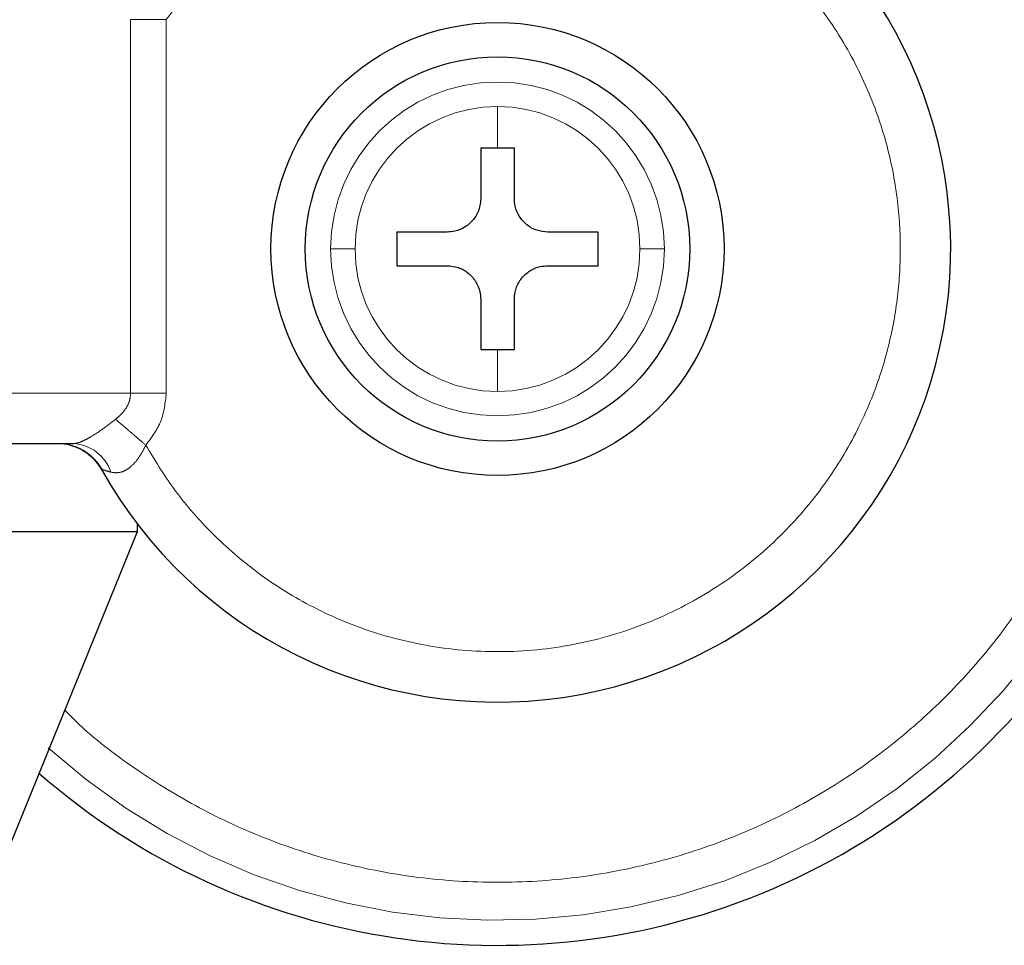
# Model space of a CAD drawing. Header units: millimetres. Extents: x 18 to 263, y 61 to 154.
# Tile 54 of 74: x 196.922 to 197.94, y 61.186 to 62.143. Entities that reach past the tile are written whole.
import ezdxf

# ---------------------------------------------------------------- set-up
doc = ezdxf.new("R2010")
doc.units = ezdxf.units.MM
doc.linetypes.add('PHANTOM', pattern=[12.7, 6.35, -1.27, 1.27, -1.27, 1.27, -1.27])

msp = doc.modelspace()

# ---------------------------------------------------------------- linework, layer by layer
at = {"color": 8, "linetype": 'PHANTOM', "lineweight": 18}
for p, q in [((197.0366, 62.1434), (197.0366, 61.7571)), ((197.0735, 62.1434), (197.0366, 62.1434)), ((197.0735, 61.7571), (197.0735, 62.1434)), ((197.4159, 62.0537), (197.4159, 62.0105)), ((197.4159, 61.8022), (197.4159, 61.759)), ((197.0366, 61.7571), (196.3228, 61.7571)), ((197.0366, 61.7571), (197.0735, 61.7571))]:
    msp.add_line(p, q, dxfattribs=at)
at = {"color": 7, "linetype": 'Continuous', "lineweight": 25}
for p, q in [((197.4159, 62.0105), (197.3986, 62.0105)), ((197.3986, 62.0105), (197.3986, 61.9584)), ((197.4333, 62.0105), (197.4159, 62.0105)), ((197.4333, 61.9584), (197.4333, 62.0105)), ((197.3639, 61.9237), (197.3118, 61.9237)), ((197.3118, 61.9237), (197.3118, 61.889)), ((197.52, 61.9237), (197.468, 61.9237)), ((197.52, 61.889), (197.52, 61.9237)), ((197.3118, 61.889), (197.3639, 61.889)), ((197.468, 61.889), (197.52, 61.889)), ((197.3986, 61.8543), (197.3986, 61.8022)), ((197.4333, 61.8022), (197.4333, 61.8543)), ((197.3986, 61.8022), (197.4159, 61.8022)), ((197.4159, 61.8022), (197.4333, 61.8022)), ((197.0435, 61.6222), (197.0435, 61.6138)), ((197.0435, 61.6138), (195.5074, 61.6138)), ((197.0435, 61.6138), (196.9025, 61.2668))]:
    msp.add_line(p, q, dxfattribs=at)
for radius in [0.2342, 0.1987]:
    msp.add_circle((197.4159, 61.9063), radius, dxfattribs=at)
for centre, radius, start, end in [((197.4159, 61.9063), 0.72, 0, 74.1888), ((197.4159, 61.9063), 0.4685, 209.1217, 56.7142), ((197.4159, 61.9063), 0.72, 228.7799, 0), ((196.9612, 61.653), 0.0521, 29.1217, 90)]:
    msp.add_arc(centre, radius, start, end, dxfattribs=at)
at = {"color": 8, "linetype": 'PHANTOM', "lineweight": 18}
for centre, radius, start, end in [((197.4159, 61.9063), 0.6941, 0, 72.7462), ((197.4159, 61.9063), 0.1725, 360, 180), ((197.4159, 61.9063), 0.1473, 90, 180), ((197.4159, 61.9063), 0.1473, 0, 90), ((197.4159, 61.9063), 0.6941, 227.9991, 0), ((197.4159, 61.9063), 0.1725, 180, 360), ((197.4159, 61.9063), 0.1473, 180, 270), ((197.4159, 61.9063), 0.1473, 270, 0), ((196.9752, 61.6617), 0.0434, 18.5491, 87.0799)]:
    msp.add_arc(centre, radius, start, end, dxfattribs=at)
for points, knots in [([(197.6372, 62.5218), (197.6425, 62.5201), (197.6727, 62.5108), (197.724, 62.4853), (197.7889, 62.4464), (197.8466, 62.4013), (197.897, 62.3524), (197.9443, 62.2956), (197.9863, 62.2314), (198.0209, 62.1608), (198.0486, 62.082), (198.0672, 61.9973), (198.0696, 61.9354), (198.0707, 61.9063)], [0, 0, 0, 0, 0.020833, 0.118141, 0.21264, 0.303844, 0.391387, 0.475011, 0.579687, 0.67748, 0.768504, 0.891386, 1, 1, 1, 1]), ([(197.0523, 61.7034), (197.0615, 61.6883), (197.0807, 61.6567), (197.1186, 61.6129), (197.1655, 61.5715), (197.2223, 61.5355), (197.288, 61.5078), (197.3608, 61.4913), (197.4378, 61.4881), (197.5153, 61.4994), (197.589, 61.525), (197.6555, 61.563), (197.712, 61.6106), (197.7571, 61.6644), (197.7907, 61.7212), (197.8136, 61.7782), (197.827, 61.8332), (197.8329, 61.8862), (197.8322, 61.9397), (197.824, 61.9957), (197.8068, 62.0546), (197.7788, 62.1144), (197.739, 62.1724), (197.6873, 62.2252), (197.6248, 62.2694), (197.5538, 62.3019), (197.4778, 62.3206), (197.4009, 62.3248), (197.3268, 62.3153), (197.2587, 62.294), (197.1988, 62.2637), (197.1481, 62.227), (197.1062, 62.187), (197.0841, 62.1575), (197.0735, 62.1434)], [0, 0, 0, 0, 0.024626, 0.051455, 0.080502, 0.111688, 0.144811, 0.179531, 0.215377, 0.25177, 0.288077, 0.323673, 0.358006, 0.390637, 0.421263, 0.449718, 0.475951, 0.499998, 0.52406, 0.550308, 0.578778, 0.609419, 0.642062, 0.676405, 0.712009, 0.748318, 0.78471, 0.82055, 0.855261, 0.888371, 0.919543, 0.948576, 0.975389, 1, 1, 1, 1]), ([(198.0707, 61.9063), (198.0702, 61.887), (198.0692, 61.847), (198.0605, 61.7855), (198.0451, 61.7203), (198.0209, 61.6519), (197.9863, 61.5813), (197.9443, 61.5171), (197.897, 61.4603), (197.8466, 61.4114), (197.7888, 61.3664), (197.7241, 61.3269), (197.6532, 61.2943), (197.5771, 61.27), (197.4974, 61.2549), (197.4159, 61.2498), (197.3344, 61.2549), (197.2547, 61.27), (197.1787, 61.2943), (197.1076, 61.3268), (197.0432, 61.3666), (196.9969, 61.4011), (196.9741, 61.4238), (196.9685, 61.4294)], [0, 0, 0, 0, 0.038195, 0.078918, 0.122126, 0.170129, 0.221696, 0.276886, 0.320981, 0.367142, 0.415234, 0.465064, 0.516374, 0.568856, 0.622148, 0.675856, 0.729563, 0.782855, 0.835338, 0.886648, 0.936478, 0.98457, 1, 1, 1, 1]), ([(197.2686, 61.9063), (197.2655, 61.9063), (197.2591, 61.9063), (197.2495, 61.9063), (197.2457, 61.9063), (197.2434, 61.9063)], [0, 0, 0, 0, 0.276678, 0.562559, 1, 1, 1, 1]), ([(197.5884, 61.9063), (197.5871, 61.9063), (197.5845, 61.9063), (197.5763, 61.9063), (197.5681, 61.9063), (197.5632, 61.9063)], [0, 0, 0, 0, 0.276677, 0.56253, 1, 1, 1, 1]), ([(197.0211, 61.7303), (197.0234, 61.7322), (197.0276, 61.7358), (197.0326, 61.7424), (197.036, 61.7496), (197.0364, 61.7547), (197.0366, 61.7571)], [0, 0, 0, 0, 0.276691, 0.532904, 0.771966, 1, 1, 1, 1]), ([(197.0523, 61.7034), (197.0583, 61.7114), (197.0702, 61.7274), (197.0724, 61.7472), (197.0735, 61.7571)], [0, 0, 0, 0, 0.500879, 1, 1, 1, 1]), ([(196.9775, 61.7051), (196.9785, 61.7052), (196.9807, 61.7053), (196.985, 61.7068), (196.99, 61.709), (196.9977, 61.7132), (197.0085, 61.7205), (197.0168, 61.7269), (197.0211, 61.7303)], [0, 0, 0, 0, 0.118401, 0.234247, 0.350618, 0.469017, 0.720981, 1, 1, 1, 1]), ([(197.0211, 61.7303), (197.0231, 61.7286), (197.0271, 61.7251), (197.0348, 61.7185), (197.0434, 61.7111), (197.0494, 61.7059), (197.0523, 61.7034)], [0, 0, 0, 0, 0.2467354, 0.4999899, 0.7532764, 1, 1, 1, 1]), ([(197.0164, 61.6755), (197.0195, 61.6751), (197.0242, 61.6744), (197.031, 61.6771), (197.0375, 61.6813), (197.0454, 61.69), (197.05, 61.6988), (197.0523, 61.7034)], [0, 0, 0, 0, 0.248994, 0.369449, 0.48864, 0.73365, 1, 1, 1, 1]), ([(197.0067, 61.6784), (197.0068, 61.6783), (197.0071, 61.6783), (197.0096, 61.6775), (197.0137, 61.6763), (197.0164, 61.6755)], [0, 0, 0, 0, 0.24393, 0.49123, 1, 1, 1, 1])]:
    msp.add_open_spline(points, degree=3, knots=knots, dxfattribs=at)
at = {"color": 7, "linetype": 'Continuous', "lineweight": 25}
for points, knots in [([(197.3986, 61.9584), (197.3982, 61.9545), (197.3974, 61.9467), (197.3915, 61.9364), (197.3827, 61.9285), (197.373, 61.9243), (197.3665, 61.9239), (197.3639, 61.9237)], [0, 0, 0, 0, 0.214174, 0.428381, 0.641873, 0.855031, 1, 1, 1, 1]), ([(197.468, 61.9237), (197.4641, 61.9241), (197.4563, 61.9248), (197.4459, 61.9308), (197.4381, 61.9395), (197.4339, 61.9493), (197.4334, 61.9558), (197.4333, 61.9584)], [0, 0, 0, 0, 0.214179, 0.428391, 0.641869, 0.855043, 1, 1, 1, 1]), ([(197.3639, 61.889), (197.3677, 61.8886), (197.3755, 61.8879), (197.3859, 61.8819), (197.3937, 61.8732), (197.3979, 61.8634), (197.3984, 61.8569), (197.3986, 61.8543)], [0, 0, 0, 0, 0.214179, 0.428389, 0.64187, 0.855041, 1, 1, 1, 1]), ([(197.4333, 61.8543), (197.4336, 61.8582), (197.4344, 61.866), (197.4404, 61.8763), (197.4491, 61.8842), (197.4589, 61.8884), (197.4653, 61.8888), (197.468, 61.889)], [0, 0, 0, 0, 0.2141783, 0.4283888, 0.6418684, 0.8550501, 1, 1, 1, 1]), ([(196.3228, 61.7051), (196.3623, 61.7051), (196.4419, 61.7051), (196.56, 61.7051), (196.6754, 61.7051), (196.7851, 61.7051), (196.8874, 61.7051), (196.9476, 61.7051), (196.9775, 61.7051)], [0, 0, 0, 0, 0.164147, 0.330858, 0.499101, 0.667587, 0.834908, 1, 1, 1, 1]), ([(196.9746, 61.7033), (196.978, 61.7022), (196.9847, 61.7), (196.9936, 61.6942), (197.0013, 61.687), (197.005, 61.6812), (197.0068, 61.6783)], [0, 0, 0, 0, 0.252847, 0.507021, 0.757581, 1, 1, 1, 1])]:
    msp.add_open_spline(points, degree=3, knots=knots, dxfattribs=at)

doc.saveas('drawing.dxf')
